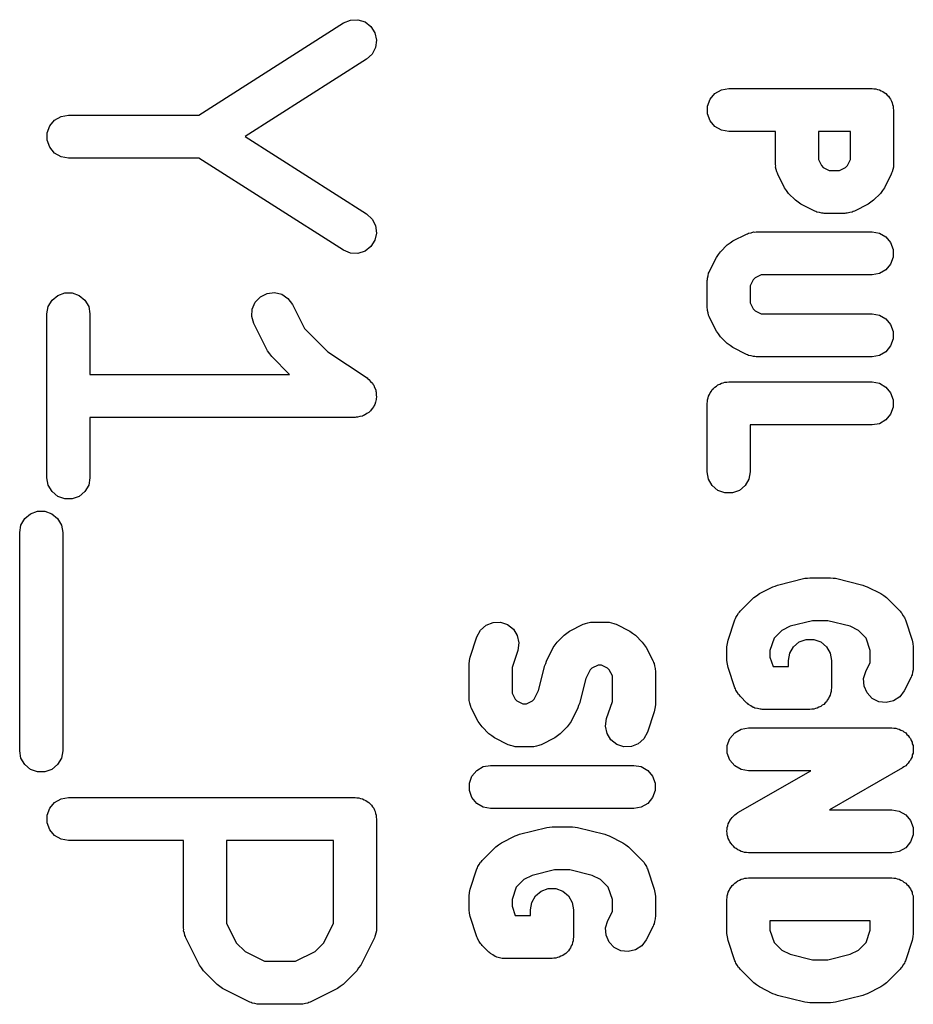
# Model space of a CAD drawing. Extents: x 81 to 161, y -172 to -32.
# Tile 74 of 94: x 96.64 to 102.88, y -83.66 to -76.79. Entities that reach past the tile are written whole.
import ezdxf

# ---------------------------------------------------------------- set-up
doc = ezdxf.new("R2010")
doc.units = 0
doc.header["$MEASUREMENT"] = 0
doc.layers.add('BLACK', color=7, linetype='CONTINUOUS')

msp = doc.modelspace()

# ---------------------------------------------------------------- linework, layer by layer
at = {"layer": 'BLACK', "linetype": 'CONTINUOUS'}
for p, q in [((98.9047, -76.8144), (98.9528, -76.7945)), ((98.9528, -76.7945), (99.0049, -76.7922)), ((99.0049, -76.7922), (99.0546, -76.8079)), ((99.0546, -76.8079), (99.0959, -76.8397)), ((97.8939, -77.4576), (98.9047, -76.8144)), ((99.0959, -76.8397), (99.1238, -76.8836)), ((99.1238, -76.8836), (99.1351, -76.9345)), ((99.1351, -76.9345), (99.1283, -76.9861)), ((99.1283, -76.9861), (99.1042, -77.0323)), ((99.0658, -77.0675), (98.217, -77.6076)), ((99.1042, -77.0323), (99.0658, -77.0675)), ((101.496, -77.3076), (101.541, -77.2816)), ((101.541, -77.2816), (101.592, -77.2725)), ((101.592, -77.2725), (102.592, -77.2725)), ((102.592, -77.2725), (102.605, -77.2748)), ((102.605, -77.2748), (102.618, -77.2748)), ((102.618, -77.2748), (102.63, -77.2793)), ((102.63, -77.2793), (102.643, -77.2816)), ((102.643, -77.2816), (102.655, -77.2881)), ((102.655, -77.2881), (102.667, -77.2926)), ((101.444, -77.3965), (101.462, -77.3475)), ((101.462, -77.3475), (101.496, -77.3076)), ((102.667, -77.2926), (102.677, -77.3011)), ((102.677, -77.3011), (102.689, -77.3076)), ((102.689, -77.3076), (102.697, -77.3177)), ((102.697, -77.3177), (102.707, -77.3261)), ((102.707, -77.3261), (102.714, -77.3375)), ((102.714, -77.3375), (102.722, -77.3475)), ((102.722, -77.3475), (102.727, -77.3599)), ((101.444, -77.4486), (101.444, -77.3965)), ((102.727, -77.3599), (102.733, -77.3712)), ((102.733, -77.3712), (102.735, -77.3841)), ((102.735, -77.3841), (102.74, -77.3965)), ((102.74, -77.3965), (102.74, -77.4096)), ((102.74, -77.4096), (102.742, -77.4225)), ((102.742, -77.4225), (102.742, -77.8035)), ((96.8553, -77.5326), (96.8888, -77.4927)), ((96.8888, -77.4927), (96.9339, -77.4667)), ((96.9339, -77.4667), (96.9852, -77.4576)), ((96.9852, -77.4576), (97.8939, -77.4576)), ((101.462, -77.4975), (101.444, -77.4486)), ((96.8375, -77.5816), (96.8553, -77.5326)), ((101.496, -77.5374), (101.462, -77.4975)), ((101.541, -77.5635), (101.496, -77.5374)), ((101.592, -77.5725), (101.541, -77.5635)), ((96.8375, -77.6337), (96.8375, -77.5816)), ((98.217, -77.6076), (99.0658, -78.1477)), ((101.918, -77.5725), (101.592, -77.5725)), ((101.918, -77.8035), (101.918, -77.5725)), ((102.218, -77.5725), (102.218, -77.7681)), ((102.442, -77.5725), (102.218, -77.5725)), ((102.442, -77.7681), (102.442, -77.5725)), ((96.8553, -77.6826), (96.8375, -77.6337)), ((96.8888, -77.7225), (96.8553, -77.6826)), ((96.9339, -77.7486), (96.8888, -77.7225)), ((96.9852, -77.7576), (96.9339, -77.7486)), ((97.8939, -77.7576), (96.9852, -77.7576)), ((98.9047, -78.4008), (97.8939, -77.7576)), ((102.218, -77.7681), (102.239, -77.8099)), ((102.421, -77.8099), (102.442, -77.7681)), ((101.92, -77.812), (101.918, -77.8035)), ((101.919, -77.8206), (101.92, -77.812)), ((101.924, -77.8375), (101.919, -77.8206)), ((101.927, -77.8548), (101.924, -77.8375)), ((102.239, -77.8099), (102.252, -77.8231)), ((102.252, -77.8231), (102.294, -77.844)), ((102.366, -77.844), (102.408, -77.8231)), ((102.408, -77.8231), (102.421, -77.8099)), ((102.736, -77.8375), (102.733, -77.8548)), ((102.741, -77.8206), (102.736, -77.8375)), ((102.742, -77.8035), (102.741, -77.812)), ((102.741, -77.812), (102.741, -77.8206)), ((101.932, -77.8623), (101.927, -77.8548)), ((101.934, -77.8706), (101.932, -77.8623)), ((101.982, -77.9658), (101.934, -77.8706)), ((102.294, -77.844), (102.366, -77.844)), ((102.726, -77.8706), (102.679, -77.9658)), ((102.729, -77.8623), (102.726, -77.8706)), ((102.733, -77.8548), (102.729, -77.8623)), ((101.996, -77.9851), (101.982, -77.9658)), ((102.679, -77.9658), (102.664, -77.9851)), ((102.01, -78.0048), (101.996, -77.9851)), ((102.057, -78.0524), (102.01, -78.0048)), ((102.651, -78.0048), (102.603, -78.0524)), ((102.664, -77.9851), (102.651, -78.0048)), ((102.077, -78.0662), (102.057, -78.0524)), ((102.096, -78.0805), (102.077, -78.0662)), ((102.192, -78.1281), (102.096, -78.0805)), ((102.564, -78.0805), (102.469, -78.1281)), ((102.583, -78.0662), (102.564, -78.0805)), ((102.603, -78.0524), (102.583, -78.0662)), ((99.0658, -78.1477), (99.1042, -78.1829)), ((102.2, -78.1306), (102.192, -78.1281)), ((102.207, -78.1349), (102.2, -78.1306)), ((102.225, -78.138), (102.207, -78.1349)), ((102.242, -78.143), (102.225, -78.138)), ((102.25, -78.1424), (102.242, -78.143)), ((102.259, -78.144), (102.25, -78.1424)), ((102.402, -78.144), (102.259, -78.144)), ((102.41, -78.1424), (102.402, -78.144)), ((102.419, -78.143), (102.41, -78.1424)), ((102.436, -78.138), (102.419, -78.143)), ((102.453, -78.1349), (102.436, -78.138)), ((102.46, -78.1306), (102.453, -78.1349)), ((102.469, -78.1281), (102.46, -78.1306)), ((99.1042, -78.1829), (99.1283, -78.2291)), ((99.1283, -78.2291), (99.1351, -78.2808)), ((99.1351, -78.2808), (99.1238, -78.3316)), ((101.62, -78.336), (101.716, -78.2884)), ((101.716, -78.2884), (101.724, -78.2859)), ((101.724, -78.2859), (101.731, -78.2816)), ((101.731, -78.2816), (101.749, -78.2785)), ((101.749, -78.2785), (101.765, -78.2735)), ((101.765, -78.2735), (101.774, -78.274)), ((101.774, -78.274), (101.783, -78.2725)), ((101.783, -78.2725), (102.592, -78.2725)), ((102.592, -78.2725), (102.643, -78.2816)), ((102.643, -78.2816), (102.689, -78.3076)), ((102.689, -78.3076), (102.722, -78.3475)), ((99.0959, -78.3756), (99.0546, -78.4073)), ((99.1238, -78.3316), (99.0959, -78.3756)), ((101.534, -78.4117), (101.581, -78.3641)), ((101.581, -78.3641), (101.601, -78.3503)), ((101.601, -78.3503), (101.62, -78.336)), ((102.722, -78.3475), (102.74, -78.3965)), ((98.9528, -78.4207), (98.9047, -78.4008)), ((99.0049, -78.423), (98.9528, -78.4207)), ((99.0546, -78.4073), (99.0049, -78.423)), ((101.458, -78.5459), (101.506, -78.4507)), ((101.506, -78.4507), (101.52, -78.4314)), ((101.52, -78.4314), (101.534, -78.4117)), ((102.74, -78.4486), (102.722, -78.4975)), ((102.74, -78.3965), (102.74, -78.4486)), ((102.722, -78.4975), (102.689, -78.5374)), ((101.443, -78.5959), (101.448, -78.579)), ((101.448, -78.579), (101.451, -78.5617)), ((101.451, -78.5617), (101.455, -78.5542)), ((101.455, -78.5542), (101.458, -78.5459)), ((101.776, -78.5934), (101.763, -78.6066)), ((101.818, -78.5725), (101.776, -78.5934)), ((102.592, -78.5725), (101.818, -78.5725)), ((102.643, -78.5635), (102.592, -78.5725)), ((102.689, -78.5374), (102.643, -78.5635)), ((101.442, -78.613), (101.444, -78.6045)), ((101.442, -78.8035), (101.442, -78.613)), ((101.444, -78.6045), (101.443, -78.5959)), ((101.763, -78.6066), (101.742, -78.6484)), ((101.742, -78.6484), (101.742, -78.7681)), ((96.8703, -78.7493), (96.9102, -78.7158)), ((96.9102, -78.7158), (96.9592, -78.698)), ((96.9592, -78.698), (97.0113, -78.698)), ((97.0113, -78.698), (97.0602, -78.7158)), ((97.0602, -78.7158), (97.1001, -78.7493)), ((98.2886, -78.7631), (98.3244, -78.7252)), ((98.3244, -78.7252), (98.371, -78.7019)), ((98.371, -78.7019), (98.4228, -78.696)), ((98.4228, -78.696), (98.4735, -78.7081)), ((98.4735, -78.7081), (98.5169, -78.7368)), ((96.8352, -78.8457), (96.8443, -78.7944)), ((96.8443, -78.7944), (96.8703, -78.7493)), ((97.1001, -78.7493), (97.1262, -78.7944)), ((97.1262, -78.7944), (97.1352, -78.8457)), ((98.2679, -78.8109), (98.2886, -78.7631)), ((98.5169, -78.7368), (98.548, -78.7786)), ((98.548, -78.7786), (98.6323, -78.9473)), ((101.742, -78.7681), (101.763, -78.8099)), ((96.8352, -79.9886), (96.8352, -78.8457)), ((97.1352, -78.8457), (97.1352, -79.2671)), ((98.2648, -78.8629), (98.2679, -78.8109)), ((98.2796, -78.9128), (98.2648, -78.8629)), ((101.444, -78.812), (101.442, -78.8035)), ((101.443, -78.8206), (101.444, -78.812)), ((101.448, -78.8375), (101.443, -78.8206)), ((101.451, -78.8548), (101.448, -78.8375)), ((101.455, -78.8623), (101.451, -78.8548)), ((101.458, -78.8706), (101.455, -78.8623)), ((101.763, -78.8099), (101.776, -78.8231)), ((101.776, -78.8231), (101.818, -78.844)), ((101.818, -78.844), (102.592, -78.844)), ((102.592, -78.844), (102.643, -78.853)), ((102.643, -78.853), (102.689, -78.879)), ((98.3749, -79.1033), (98.2796, -78.9128)), ((101.506, -78.9658), (101.458, -78.8706)), ((102.689, -78.879), (102.722, -78.919)), ((102.722, -78.919), (102.74, -78.9679)), ((98.6323, -78.9473), (98.7951, -79.1101)), ((101.52, -78.9851), (101.506, -78.9658)), ((101.534, -79.0048), (101.52, -78.9851)), ((101.581, -79.0524), (101.534, -79.0048)), ((102.74, -78.9679), (102.74, -79.02)), ((101.601, -79.0662), (101.581, -79.0524)), ((101.62, -79.0805), (101.601, -79.0662)), ((102.722, -79.069), (102.689, -79.1089)), ((102.74, -79.02), (102.722, -79.069)), ((98.3892, -79.1226), (98.3749, -79.1033)), ((98.403, -79.1423), (98.3892, -79.1226)), ((98.5279, -79.2671), (98.403, -79.1423)), ((98.7951, -79.1101), (99.0684, -79.2923)), ((101.716, -79.1281), (101.62, -79.0805)), ((101.724, -79.1306), (101.716, -79.1281)), ((101.731, -79.1349), (101.724, -79.1306)), ((101.749, -79.138), (101.731, -79.1349)), ((101.765, -79.143), (101.749, -79.138)), ((101.774, -79.1424), (101.765, -79.143)), ((101.783, -79.144), (101.774, -79.1424)), ((102.592, -79.144), (101.783, -79.144)), ((102.643, -79.1349), (102.592, -79.144)), ((102.689, -79.1089), (102.643, -79.1349)), ((97.1352, -79.2671), (98.5279, -79.2671)), ((99.0684, -79.2923), (99.0745, -79.2981)), ((99.0745, -79.2981), (99.0817, -79.3022)), ((99.0817, -79.3022), (99.0932, -79.316)), ((99.0932, -79.316), (99.1061, -79.3283)), ((99.1061, -79.3283), (99.1098, -79.3358)), ((99.1098, -79.3358), (99.1151, -79.3421)), ((99.1151, -79.3421), (99.1213, -79.359)), ((101.496, -79.3552), (101.507, -79.3487)), ((101.507, -79.3487), (101.517, -79.3402)), ((101.517, -79.3402), (101.529, -79.3357)), ((101.529, -79.3357), (101.541, -79.3292)), ((101.541, -79.3292), (101.554, -79.3269)), ((101.554, -79.3269), (101.566, -79.3224)), ((101.566, -79.3224), (101.579, -79.3224)), ((101.579, -79.3224), (101.592, -79.3201)), ((101.592, -79.3201), (102.592, -79.3201)), ((102.592, -79.3201), (102.643, -79.3292)), ((102.643, -79.3292), (102.689, -79.3552)), ((99.1213, -79.359), (99.1292, -79.375)), ((99.1292, -79.375), (99.1301, -79.3833)), ((99.1301, -79.3833), (99.133, -79.3911)), ((99.133, -79.3911), (99.133, -79.409)), ((99.133, -79.409), (99.1349, -79.4268)), ((101.449, -79.4318), (101.451, -79.4188)), ((101.451, -79.4188), (101.458, -79.4075)), ((101.458, -79.4075), (101.462, -79.3951)), ((101.462, -79.3951), (101.471, -79.3851)), ((101.471, -79.3851), (101.477, -79.3737)), ((101.477, -79.3737), (101.487, -79.3653)), ((101.487, -79.3653), (101.496, -79.3552)), ((102.689, -79.3552), (102.722, -79.3951)), ((102.722, -79.3951), (102.74, -79.4441)), ((99.118, -79.4843), (99.1151, -79.4921)), ((99.1226, -79.4774), (99.118, -79.4843)), ((99.1268, -79.46), (99.1226, -79.4774)), ((99.133, -79.4432), (99.1268, -79.46)), ((99.1349, -79.4268), (99.133, -79.4349)), ((99.133, -79.4349), (99.133, -79.4432)), ((101.442, -79.4701), (101.444, -79.4572)), ((101.442, -79.9463), (101.442, -79.4701)), ((101.444, -79.4441), (101.449, -79.4318)), ((101.444, -79.4572), (101.444, -79.4441)), ((102.74, -79.4441), (102.74, -79.4962)), ((99.0437, -79.5539), (99.0365, -79.5581)), ((99.0517, -79.5516), (99.0437, -79.5539)), ((99.0661, -79.541), (99.0517, -79.5516)), ((99.0817, -79.532), (99.0661, -79.541)), ((99.087, -79.5257), (99.0817, -79.532)), ((99.0937, -79.5208), (99.087, -79.5257)), ((99.1036, -79.5059), (99.0937, -79.5208)), ((99.1151, -79.4921), (99.1036, -79.5059)), ((102.722, -79.5451), (102.689, -79.585)), ((102.74, -79.4962), (102.722, -79.5451)), ((98.9852, -79.5671), (97.1352, -79.5671)), ((97.1352, -79.5671), (97.1352, -79.9886)), ((98.9934, -79.5657), (98.9852, -79.5671)), ((99.0017, -79.5662), (98.9934, -79.5657)), ((99.0189, -79.5612), (99.0017, -79.5662)), ((99.0365, -79.5581), (99.0189, -79.5612)), ((102.592, -79.6201), (101.742, -79.6201)), ((101.742, -79.6201), (101.742, -79.9463)), ((102.643, -79.6111), (102.592, -79.6201)), ((102.689, -79.585), (102.643, -79.6111)), ((101.451, -79.9976), (101.442, -79.9463)), ((101.742, -79.9463), (101.733, -79.9976)), ((96.8443, -80.0399), (96.8352, -79.9886)), ((97.1352, -79.9886), (97.1262, -80.0399)), ((101.477, -80.0428), (101.451, -79.9976)), ((101.733, -79.9976), (101.707, -80.0428)), ((96.8703, -80.085), (96.8443, -80.0399)), ((96.9102, -80.1185), (96.8703, -80.085)), ((97.1001, -80.085), (97.0602, -80.1185)), ((97.1262, -80.0399), (97.1001, -80.085)), ((101.517, -80.0762), (101.477, -80.0428)), ((101.566, -80.0941), (101.517, -80.0762)), ((101.618, -80.0941), (101.566, -80.0941)), ((101.667, -80.0762), (101.618, -80.0941)), ((101.707, -80.0428), (101.667, -80.0762)), ((96.9592, -80.1363), (96.9102, -80.1185)), ((97.0113, -80.1363), (96.9592, -80.1363)), ((97.0602, -80.1185), (97.0113, -80.1363)), ((96.6799, -80.2731), (96.7198, -80.2396)), ((96.7198, -80.2396), (96.7687, -80.2218)), ((96.7687, -80.2218), (96.8208, -80.2218)), ((96.8208, -80.2218), (96.8698, -80.2396)), ((96.8698, -80.2396), (96.9097, -80.2731)), ((96.6538, -80.3182), (96.6799, -80.2731)), ((96.9097, -80.2731), (96.9357, -80.3182)), ((96.6448, -80.3695), (96.6538, -80.3182)), ((96.6448, -81.8933), (96.6448, -80.3695)), ((96.9357, -80.3182), (96.9448, -80.3695)), ((96.9448, -80.3695), (96.9448, -81.8933)), ((101.932, -80.7378), (102.122, -80.6901)), ((102.122, -80.6901), (102.141, -80.6889)), ((102.141, -80.6889), (102.159, -80.6857)), ((102.159, -80.6857), (102.302, -80.6857)), ((102.302, -80.6857), (102.32, -80.6889)), ((102.32, -80.6889), (102.338, -80.6901)), ((102.338, -80.6901), (102.528, -80.7378)), ((101.806, -80.7967), (101.901, -80.7491)), ((101.901, -80.7491), (101.917, -80.7444)), ((101.917, -80.7444), (101.932, -80.7378)), ((102.528, -80.7378), (102.543, -80.7444)), ((102.543, -80.7444), (102.559, -80.7491)), ((102.559, -80.7491), (102.654, -80.7967)), ((101.672, -80.9201), (101.767, -80.8248)), ((101.767, -80.8248), (101.787, -80.8111)), ((101.787, -80.8111), (101.806, -80.7967)), ((102.654, -80.7967), (102.674, -80.811)), ((102.674, -80.811), (102.693, -80.8248)), ((102.693, -80.8248), (102.789, -80.9201)), ((101.66, -80.9329), (101.667, -80.9272)), ((101.667, -80.9272), (101.672, -80.9201)), ((102.789, -80.9201), (102.794, -80.9272)), ((102.794, -80.9272), (102.8, -80.9329)), ((99.8992, -81.0174), (99.9477, -80.9982)), ((99.9477, -80.9982), (99.9997, -80.9968)), ((99.9997, -80.9968), (100.049, -81.0133)), ((100.61, -81.0012), (100.627, -80.9962)), ((100.627, -80.9962), (100.636, -80.9967)), ((100.636, -80.9967), (100.644, -80.9952)), ((100.644, -80.9952), (100.74, -80.9952)), ((100.74, -80.9952), (100.748, -80.9967)), ((100.748, -80.9967), (100.757, -80.9962)), ((100.757, -80.9962), (100.774, -81.0012)), ((101.588, -81.1216), (101.635, -80.9787)), ((101.635, -80.9787), (101.64, -80.9711)), ((101.64, -80.9711), (101.642, -80.9627)), ((101.642, -80.9627), (101.652, -80.9484)), ((101.652, -80.9484), (101.66, -80.9329)), ((102.177, -80.9857), (102.021, -81.0248)), ((102.283, -80.9857), (102.177, -80.9857)), ((102.44, -81.0248), (102.283, -80.9857)), ((102.8, -80.9329), (102.808, -80.9484)), ((102.808, -80.9484), (102.818, -80.9627)), ((102.818, -80.9627), (102.821, -80.9711)), ((102.821, -80.9711), (102.825, -80.9787)), ((102.825, -80.9787), (102.872, -81.1216)), ((99.8354, -81.0978), (99.8602, -81.0519)), ((99.8602, -81.0519), (99.8992, -81.0174)), ((100.049, -81.0133), (100.09, -81.0457)), ((100.09, -81.0457), (100.117, -81.0901)), ((100.463, -81.073), (100.482, -81.0586)), ((100.482, -81.0586), (100.577, -81.011)), ((100.577, -81.011), (100.586, -81.0086)), ((100.586, -81.0086), (100.593, -81.0042)), ((100.593, -81.0042), (100.61, -81.0012)), ((100.774, -81.0012), (100.791, -81.0042)), ((100.791, -81.0042), (100.798, -81.0086)), ((100.798, -81.0086), (100.807, -81.011)), ((100.807, -81.011), (100.902, -81.0586)), ((100.902, -81.0586), (100.921, -81.073)), ((101.962, -81.0542), (101.909, -81.1072)), ((102.021, -81.0248), (101.962, -81.0542)), ((102.498, -81.0542), (102.44, -81.0248)), ((102.551, -81.1072), (102.498, -81.0542)), ((99.7878, -81.2406), (99.8354, -81.0978)), ((100.117, -81.0901), (100.128, -81.1411)), ((100.382, -81.154), (100.395, -81.1344)), ((100.395, -81.1344), (100.443, -81.0867)), ((100.443, -81.0867), (100.463, -81.073)), ((100.921, -81.073), (100.941, -81.0867)), ((100.941, -81.0867), (100.989, -81.1344)), ((100.989, -81.1344), (101.002, -81.154)), ((101.584, -81.1453), (101.588, -81.1216)), ((101.909, -81.1072), (101.88, -81.1933)), ((102.044, -81.1678), (102.084, -81.1343)), ((102.084, -81.1343), (102.133, -81.1165)), ((102.133, -81.1165), (102.185, -81.1165)), ((102.185, -81.1165), (102.234, -81.1343)), ((102.234, -81.1343), (102.274, -81.1678)), ((102.58, -81.1933), (102.551, -81.1072)), ((102.872, -81.1216), (102.876, -81.1453)), ((100.12, -81.1926), (100.08, -81.3124)), ((100.128, -81.1411), (100.12, -81.1926)), ((100.32, -81.2686), (100.367, -81.1733)), ((100.367, -81.1733), (100.382, -81.154)), ((101.002, -81.154), (101.017, -81.1733)), ((101.017, -81.1733), (101.064, -81.2686)), ((101.58, -81.169), (101.584, -81.1453)), ((101.58, -81.2642), (101.58, -81.169)), ((101.88, -81.1933), (101.88, -81.2399)), ((102.018, -81.2129), (102.044, -81.1678)), ((102.274, -81.1678), (102.3, -81.2129)), ((102.58, -81.2764), (102.58, -81.1933)), ((102.876, -81.1453), (102.88, -81.169)), ((102.88, -81.169), (102.88, -81.3119)), ((99.7801, -81.288), (99.7843, -81.2644)), ((99.7843, -81.2644), (99.7878, -81.2406)), ((100.315, -81.2843), (100.32, -81.2686)), ((101.064, -81.2686), (101.067, -81.2769)), ((101.584, -81.2879), (101.58, -81.2642)), ((101.88, -81.2399), (101.902, -81.3047)), ((102.009, -81.2642), (102.018, -81.2129)), ((102.009, -81.3047), (102.009, -81.2642)), ((102.3, -81.2129), (102.309, -81.2642)), ((102.309, -81.2642), (102.309, -81.4547)), ((99.7801, -81.5261), (99.7801, -81.288)), ((100.08, -81.3124), (100.08, -81.4907)), ((100.265, -81.4738), (100.308, -81.2993)), ((100.308, -81.2993), (100.315, -81.2843)), ((100.625, -81.3293), (100.595, -81.388)), ((100.638, -81.3161), (100.625, -81.3293)), ((100.68, -81.2952), (100.638, -81.3161)), ((100.704, -81.2952), (100.68, -81.2952)), ((100.746, -81.3161), (100.704, -81.2952)), ((100.759, -81.3293), (100.746, -81.3161)), ((100.78, -81.3711), (100.759, -81.3293)), ((101.067, -81.2769), (101.071, -81.2844)), ((101.071, -81.2844), (101.074, -81.3017)), ((101.074, -81.3017), (101.079, -81.3185)), ((101.079, -81.3185), (101.079, -81.3271)), ((101.079, -81.3271), (101.08, -81.3357)), ((101.08, -81.3357), (101.08, -81.5738)), ((101.588, -81.3117), (101.584, -81.2879)), ((101.635, -81.4545), (101.588, -81.3117)), ((101.902, -81.3047), (102.009, -81.3047)), ((102.533, -81.3899), (102.548, -81.34)), ((102.548, -81.34), (102.58, -81.2764)), ((102.879, -81.329), (102.874, -81.3458)), ((102.88, -81.3119), (102.879, -81.3204)), ((102.879, -81.3204), (102.879, -81.329)), ((100.595, -81.388), (100.552, -81.5625)), ((100.78, -81.5494), (100.78, -81.3711)), ((102.537, -81.4419), (102.533, -81.3899)), ((102.864, -81.3789), (102.817, -81.4742)), ((102.867, -81.3707), (102.864, -81.3789)), ((102.871, -81.3632), (102.867, -81.3707)), ((102.874, -81.3458), (102.871, -81.3632)), ((100.235, -81.5325), (100.265, -81.4738)), ((101.64, -81.4621), (101.635, -81.4545)), ((101.642, -81.4705), (101.64, -81.4621)), ((101.652, -81.4849), (101.642, -81.4705)), ((102.309, -81.4547), (102.306, -81.4676)), ((102.306, -81.4676), (102.306, -81.4808)), ((102.557, -81.4897), (102.537, -81.4419)), ((102.817, -81.4742), (102.786, -81.516)), ((99.7816, -81.5347), (99.7801, -81.5261)), ((99.7811, -81.5433), (99.7816, -81.5347)), ((99.7861, -81.5601), (99.7811, -81.5433)), ((100.08, -81.4907), (100.101, -81.5325)), ((100.101, -81.5325), (100.114, -81.5457)), ((100.114, -81.5457), (100.156, -81.5666)), ((100.18, -81.5666), (100.222, -81.5457)), ((100.222, -81.5457), (100.235, -81.5325)), ((101.66, -81.5003), (101.652, -81.4849)), ((101.667, -81.5061), (101.66, -81.5003)), ((101.672, -81.5132), (101.667, -81.5061)), ((101.719, -81.5608), (101.672, -81.5132)), ((102.28, -81.5398), (102.274, -81.5511)), ((102.289, -81.5297), (102.28, -81.5398)), ((102.293, -81.5174), (102.289, -81.5297)), ((102.3, -81.506), (102.293, -81.5174)), ((102.302, -81.4931), (102.3, -81.506)), ((102.306, -81.4808), (102.302, -81.4931)), ((102.593, -81.5276), (102.557, -81.4897)), ((102.64, -81.5509), (102.593, -81.5276)), ((102.742, -81.5447), (102.691, -81.5568)), ((102.786, -81.516), (102.742, -81.5447)), ((99.7892, -81.5774), (99.7861, -81.5601)), ((99.7935, -81.5849), (99.7892, -81.5774)), ((99.796, -81.5932), (99.7935, -81.5849)), ((99.8436, -81.6885), (99.796, -81.5932)), ((100.156, -81.5666), (100.18, -81.5666)), ((100.54, -81.5932), (100.493, -81.6885)), ((100.545, -81.5775), (100.54, -81.5932)), ((100.552, -81.5625), (100.545, -81.5775)), ((100.74, -81.6692), (100.78, -81.5494)), ((101.076, -81.5974), (101.072, -81.6212)), ((101.08, -81.5738), (101.076, -81.5974)), ((101.725, -81.5646), (101.719, -81.5608)), ((101.729, -81.5696), (101.725, -81.5646)), ((101.746, -81.5794), (101.729, -81.5696)), ((101.762, -81.5907), (101.746, -81.5794)), ((101.768, -81.5924), (101.762, -81.5907)), ((101.774, -81.5957), (101.768, -81.5924)), ((101.793, -81.5991), (101.774, -81.5957)), ((101.812, -81.6041), (101.793, -81.5991)), ((101.819, -81.6036), (101.812, -81.6041)), ((101.825, -81.6047), (101.819, -81.6036)), ((102.159, -81.6047), (101.825, -81.6047)), ((102.172, -81.6024), (102.159, -81.6047)), ((102.185, -81.6024), (102.172, -81.6024)), ((102.197, -81.5979), (102.185, -81.6024)), ((102.21, -81.5957), (102.197, -81.5979)), ((102.221, -81.5891), (102.21, -81.5957)), ((102.234, -81.5846), (102.221, -81.5891)), ((102.244, -81.5762), (102.234, -81.5846)), ((102.255, -81.5696), (102.244, -81.5762)), ((102.264, -81.5596), (102.255, -81.5696)), ((102.274, -81.5511), (102.264, -81.5596)), ((102.691, -81.5568), (102.64, -81.5509)), ((100.733, -81.7207), (100.74, -81.6692)), ((101.072, -81.6212), (101.025, -81.7641)), ((99.8579, -81.7078), (99.8436, -81.6885)), ((99.8717, -81.7274), (99.8579, -81.7078)), ((99.9193, -81.7751), (99.8717, -81.7274)), ((100.465, -81.7274), (100.417, -81.7751)), ((100.479, -81.7078), (100.465, -81.7274)), ((100.493, -81.6885), (100.479, -81.7078)), ((100.743, -81.7718), (100.733, -81.7207)), ((101.634, -81.7684), (101.679, -81.7423)), ((101.679, -81.7423), (101.73, -81.7333)), ((101.73, -81.7333), (102.73, -81.7333)), ((102.73, -81.7333), (102.743, -81.7356)), ((102.743, -81.7356), (102.757, -81.7357)), ((102.757, -81.7357), (102.769, -81.7401)), ((102.769, -81.7401), (102.781, -81.7423)), ((102.781, -81.7423), (102.793, -81.7491)), ((102.793, -81.7491), (102.806, -81.7537)), ((102.806, -81.7537), (102.815, -81.762)), ((99.939, -81.7888), (99.9193, -81.7751)), ((99.9583, -81.8032), (99.939, -81.7888)), ((100.054, -81.8508), (99.9583, -81.8032)), ((100.378, -81.8032), (100.283, -81.8508)), ((100.397, -81.7889), (100.378, -81.8032)), ((100.417, -81.7751), (100.397, -81.7889)), ((100.77, -81.8161), (100.743, -81.7718)), ((100.811, -81.8485), (100.77, -81.8161)), ((101, -81.8099), (100.961, -81.8444)), ((101.025, -81.7641), (101, -81.8099)), ((101.582, -81.8572), (101.6, -81.8083)), ((101.6, -81.8083), (101.634, -81.7684)), ((102.815, -81.762), (102.827, -81.7684)), ((102.827, -81.7684), (102.835, -81.7787)), ((102.835, -81.7787), (102.845, -81.7874)), ((102.845, -81.7874), (102.852, -81.7985)), ((102.852, -81.7985), (102.86, -81.8083)), ((102.86, -81.8083), (102.865, -81.8209)), ((102.865, -81.8209), (102.871, -81.8326)), ((100.062, -81.8532), (100.054, -81.8508)), ((100.069, -81.8576), (100.062, -81.8532)), ((100.087, -81.8606), (100.069, -81.8576)), ((100.103, -81.8656), (100.087, -81.8606)), ((100.112, -81.8651), (100.103, -81.8656)), ((100.121, -81.8666), (100.112, -81.8651)), ((100.216, -81.8666), (100.121, -81.8666)), ((100.224, -81.8651), (100.216, -81.8666)), ((100.233, -81.8656), (100.224, -81.8651)), ((100.25, -81.8606), (100.233, -81.8656)), ((100.267, -81.8576), (100.25, -81.8606)), ((100.275, -81.8532), (100.267, -81.8576)), ((100.283, -81.8508), (100.275, -81.8532)), ((100.86, -81.865), (100.811, -81.8485)), ((100.913, -81.8636), (100.86, -81.865)), ((100.961, -81.8444), (100.913, -81.8636)), ((101.582, -81.9093), (101.582, -81.8572)), ((102.871, -81.8326), (102.873, -81.8452)), ((102.873, -81.8452), (102.878, -81.8572)), ((102.878, -81.8572), (102.878, -81.8707)), ((102.878, -81.8707), (102.88, -81.884)), ((102.88, -81.884), (102.878, -81.8965)), ((96.6538, -81.9446), (96.6448, -81.8933)), ((96.6799, -81.9898), (96.6538, -81.9446)), ((96.9357, -81.9446), (96.9097, -81.9898)), ((96.9448, -81.8933), (96.9357, -81.9446)), ((101.6, -81.9583), (101.582, -81.9093)), ((101.634, -81.9982), (101.6, -81.9583)), ((102.86, -81.9583), (102.851, -81.9686)), ((102.864, -81.9463), (102.86, -81.9583)), ((102.871, -81.9352), (102.864, -81.9463)), ((102.873, -81.922), (102.871, -81.9352)), ((102.878, -81.9093), (102.873, -81.922)), ((102.878, -81.8965), (102.878, -81.9093)), ((96.7198, -82.0232), (96.6799, -81.9898)), ((96.7687, -82.0411), (96.7198, -82.0232)), ((96.8698, -82.0232), (96.8208, -82.0411)), ((96.9097, -81.9898), (96.8698, -82.0232)), ((99.8337, -82.0303), (99.8788, -82.0042)), ((99.8788, -82.0042), (99.9301, -81.9952)), ((99.9301, -81.9952), (100.93, -81.9952)), ((100.93, -81.9952), (100.981, -82.0042)), ((100.981, -82.0042), (101.027, -82.0303)), ((101.679, -82.0242), (101.634, -81.9982)), ((101.73, -82.0333), (101.679, -82.0242)), ((102.805, -82.0135), (102.295, -82.3047)), ((102.815, -82.0049), (102.805, -82.0135)), ((102.827, -81.9982), (102.815, -82.0049)), ((102.835, -81.9884), (102.827, -81.9982)), ((102.845, -81.9802), (102.835, -81.9884)), ((102.851, -81.9686), (102.845, -81.9802)), ((96.8208, -82.0411), (96.7687, -82.0411)), ((99.7824, -82.1191), (99.8002, -82.0702)), ((99.8002, -82.0702), (99.8337, -82.0303)), ((101.027, -82.0303), (101.06, -82.0702)), ((101.06, -82.0702), (101.078, -82.1191)), ((101.656, -82.3245), (102.165, -82.0333)), ((102.165, -82.0333), (101.73, -82.0333)), ((99.7824, -82.1712), (99.7824, -82.1191)), ((101.078, -82.1191), (101.078, -82.1712)), ((96.8888, -82.2546), (96.9339, -82.2286)), ((96.9339, -82.2286), (96.9852, -82.2195)), ((96.9852, -82.2195), (98.9852, -82.2195)), ((98.9852, -82.2195), (98.9982, -82.2218)), ((98.9982, -82.2218), (99.0113, -82.2218)), ((99.0113, -82.2218), (99.0236, -82.2263)), ((99.0236, -82.2263), (99.0365, -82.2286)), ((99.0365, -82.2286), (99.0479, -82.2351)), ((99.0479, -82.2351), (99.0602, -82.2396)), ((99.8002, -82.2202), (99.7824, -82.1712)), ((99.8337, -82.2601), (99.8002, -82.2202)), ((101.06, -82.2202), (101.027, -82.2601)), ((101.078, -82.1712), (101.06, -82.2202)), ((96.8375, -82.3435), (96.8553, -82.2945)), ((96.8553, -82.2945), (96.8888, -82.2546)), ((99.0602, -82.2396), (99.0703, -82.2481)), ((99.0703, -82.2481), (99.0817, -82.2546)), ((99.0817, -82.2546), (99.0901, -82.2647)), ((99.0901, -82.2647), (99.1001, -82.2731)), ((99.1001, -82.2731), (99.1067, -82.2845)), ((99.1067, -82.2845), (99.1151, -82.2945)), ((99.1151, -82.2945), (99.1196, -82.3069)), ((99.8788, -82.2861), (99.8337, -82.2601)), ((99.9301, -82.2952), (99.8788, -82.2861)), ((100.93, -82.2952), (99.9301, -82.2952)), ((100.981, -82.2861), (100.93, -82.2952)), ((101.027, -82.2601), (100.981, -82.2861)), ((102.295, -82.3047), (102.73, -82.3047)), ((102.73, -82.3047), (102.781, -82.3138)), ((96.8375, -82.3956), (96.8375, -82.3435)), ((99.1196, -82.3069), (99.1262, -82.3182)), ((99.1262, -82.3182), (99.1285, -82.3311)), ((99.1285, -82.3311), (99.133, -82.3435)), ((99.133, -82.3435), (99.133, -82.3566)), ((99.133, -82.3566), (99.1352, -82.3695)), ((99.1352, -82.3695), (99.1352, -83.1314)), ((101.6, -82.3797), (101.609, -82.3694)), ((101.609, -82.3694), (101.616, -82.3578)), ((101.616, -82.3578), (101.625, -82.3496)), ((101.625, -82.3496), (101.634, -82.3398)), ((101.634, -82.3398), (101.645, -82.3331)), ((101.645, -82.3331), (101.656, -82.3245)), ((102.781, -82.3138), (102.827, -82.3398)), ((102.827, -82.3398), (102.86, -82.3797)), ((96.8553, -82.4445), (96.8375, -82.3956)), ((100.132, -82.4759), (100.322, -82.4282)), ((100.322, -82.4282), (100.341, -82.4269)), ((100.341, -82.4269), (100.359, -82.4238)), ((100.359, -82.4238), (100.502, -82.4238)), ((100.502, -82.4238), (100.52, -82.4269)), ((100.52, -82.4269), (100.538, -82.4282)), ((100.538, -82.4282), (100.728, -82.4759)), ((101.58, -82.454), (101.582, -82.4415)), ((101.582, -82.4287), (101.587, -82.416)), ((101.582, -82.4415), (101.582, -82.4287)), ((101.587, -82.416), (101.589, -82.4028)), ((101.589, -82.4028), (101.596, -82.3917)), ((101.596, -82.3917), (101.6, -82.3797)), ((102.86, -82.3797), (102.878, -82.4287)), ((102.878, -82.4287), (102.878, -82.4808)), ((96.8888, -82.4844), (96.8553, -82.4445)), ((96.9339, -82.5105), (96.8888, -82.4844)), ((96.9852, -82.5195), (96.9339, -82.5105)), ((100.006, -82.5348), (100.101, -82.4872)), ((100.101, -82.4872), (100.117, -82.4825)), ((100.117, -82.4825), (100.132, -82.4759)), ((100.728, -82.4759), (100.743, -82.4825)), ((100.743, -82.4825), (100.759, -82.4872)), ((100.759, -82.4872), (100.854, -82.5348)), ((101.582, -82.4673), (101.58, -82.454)), ((101.582, -82.4808), (101.582, -82.4673)), ((101.587, -82.4928), (101.582, -82.4808)), ((101.589, -82.5054), (101.587, -82.4928)), ((101.596, -82.5171), (101.589, -82.5054)), ((102.878, -82.4808), (102.86, -82.5297)), ((97.7876, -82.5195), (96.9852, -82.5195)), ((97.7876, -83.1314), (97.7876, -82.5195)), ((98.0876, -82.5195), (98.0876, -83.096)), ((98.8352, -82.5195), (98.0876, -82.5195)), ((98.8352, -83.096), (98.8352, -82.5195)), ((99.8717, -82.6582), (99.9669, -82.5629)), ((99.9669, -82.5629), (99.9866, -82.5492)), ((99.9866, -82.5492), (100.006, -82.5348)), ((100.854, -82.5348), (100.874, -82.5491)), ((100.874, -82.5491), (100.893, -82.5629)), ((100.893, -82.5629), (100.989, -82.6582)), ((101.6, -82.5297), (101.596, -82.5171)), ((101.608, -82.5395), (101.6, -82.5297)), ((101.615, -82.5506), (101.608, -82.5395)), ((101.625, -82.5593), (101.615, -82.5506)), ((101.634, -82.5696), (101.625, -82.5593)), ((101.645, -82.576), (101.634, -82.5696)), ((101.655, -82.5843), (101.645, -82.576)), ((102.827, -82.5696), (102.781, -82.5957)), ((102.86, -82.5297), (102.827, -82.5696)), ((101.667, -82.5889), (101.655, -82.5843)), ((101.679, -82.5957), (101.667, -82.5889)), ((101.691, -82.5979), (101.679, -82.5957)), ((101.703, -82.6023), (101.691, -82.5979)), ((101.717, -82.6024), (101.703, -82.6023)), ((101.73, -82.6047), (101.717, -82.6024)), ((102.73, -82.6047), (101.73, -82.6047)), ((102.781, -82.5957), (102.73, -82.6047)), ((99.7878, -82.8597), (99.8354, -82.7168)), ((99.8354, -82.7168), (99.8396, -82.7092)), ((99.8396, -82.7092), (99.8418, -82.7008)), ((99.8418, -82.7008), (99.8519, -82.6864)), ((99.8519, -82.6864), (99.8602, -82.671)), ((99.8602, -82.671), (99.8667, -82.6653)), ((99.8667, -82.6653), (99.8717, -82.6582)), ((100.989, -82.6582), (100.994, -82.6653)), ((100.994, -82.6653), (101, -82.671)), ((101, -82.671), (101.008, -82.6864)), ((101.008, -82.6864), (101.018, -82.7008)), ((101.018, -82.7008), (101.021, -82.7092)), ((101.021, -82.7092), (101.025, -82.7168)), ((101.025, -82.7168), (101.072, -82.8597)), ((100.221, -82.7629), (100.162, -82.7923)), ((100.377, -82.7238), (100.221, -82.7629)), ((100.483, -82.7238), (100.377, -82.7238)), ((100.64, -82.7629), (100.483, -82.7238)), ((100.698, -82.7923), (100.64, -82.7629)), ((101.692, -82.7877), (101.704, -82.7832)), ((101.704, -82.7832), (101.717, -82.7832)), ((101.717, -82.7832), (101.73, -82.7809)), ((101.73, -82.7809), (102.73, -82.7809)), ((102.73, -82.7809), (102.743, -82.7832)), ((102.743, -82.7832), (102.756, -82.7832)), ((102.756, -82.7832), (102.768, -82.7877)), ((100.109, -82.8453), (100.08, -82.9314)), ((100.162, -82.7923), (100.109, -82.8453)), ((100.284, -82.8724), (100.333, -82.8546)), ((100.333, -82.8546), (100.385, -82.8546)), ((100.385, -82.8546), (100.434, -82.8724)), ((100.751, -82.8453), (100.698, -82.7923)), ((100.78, -82.9314), (100.751, -82.8453)), ((101.6, -82.8559), (101.609, -82.8459)), ((101.609, -82.8459), (101.615, -82.8345)), ((101.615, -82.8345), (101.625, -82.826)), ((101.625, -82.826), (101.634, -82.816)), ((101.634, -82.816), (101.645, -82.8094)), ((101.645, -82.8094), (101.655, -82.801)), ((101.655, -82.801), (101.667, -82.7965)), ((101.667, -82.7965), (101.679, -82.7899)), ((101.679, -82.7899), (101.692, -82.7877)), ((102.768, -82.7877), (102.781, -82.7899)), ((102.781, -82.7899), (102.793, -82.7965)), ((102.793, -82.7965), (102.805, -82.801)), ((102.805, -82.801), (102.815, -82.8094)), ((102.815, -82.8094), (102.827, -82.816)), ((102.827, -82.816), (102.835, -82.826)), ((102.835, -82.826), (102.845, -82.8345)), ((102.845, -82.8345), (102.852, -82.8459)), ((102.852, -82.8459), (102.86, -82.8559)), ((99.7801, -82.9071), (99.7843, -82.8834)), ((99.7801, -83.0023), (99.7801, -82.9071)), ((99.7843, -82.8834), (99.7878, -82.8597)), ((100.218, -82.951), (100.244, -82.9059)), ((100.244, -82.9059), (100.284, -82.8724)), ((100.434, -82.8724), (100.474, -82.9059)), ((100.474, -82.9059), (100.5, -82.951)), ((101.072, -82.8597), (101.076, -82.8834)), ((101.076, -82.8834), (101.08, -82.9071)), ((101.08, -82.9071), (101.08, -83.05)), ((101.58, -82.9309), (101.582, -82.918)), ((101.582, -82.9049), (101.587, -82.8925)), ((101.582, -82.918), (101.582, -82.9049)), ((101.587, -82.8925), (101.589, -82.8796)), ((101.589, -82.8796), (101.596, -82.8682)), ((101.596, -82.8682), (101.6, -82.8559)), ((102.86, -82.8559), (102.865, -82.8682)), ((102.865, -82.8682), (102.871, -82.8796)), ((102.871, -82.8796), (102.873, -82.8925)), ((102.873, -82.8925), (102.878, -82.9049)), ((102.878, -82.9049), (102.878, -82.918)), ((102.878, -82.918), (102.88, -82.9309)), ((100.08, -82.9314), (100.08, -82.978)), ((100.08, -82.978), (100.102, -83.0428)), ((100.209, -83.0023), (100.218, -82.951)), ((100.5, -82.951), (100.509, -83.0023)), ((100.78, -83.0145), (100.78, -82.9314)), ((101.58, -83.169), (101.58, -82.9309)), ((102.88, -82.9309), (102.88, -83.169)), ((99.7843, -83.026), (99.7801, -83.0023)), ((99.7878, -83.0498), (99.7843, -83.026)), ((99.8354, -83.1926), (99.7878, -83.0498)), ((100.102, -83.0428), (100.209, -83.0428)), ((100.209, -83.0428), (100.209, -83.0023)), ((100.509, -83.0023), (100.509, -83.1928)), ((100.748, -83.0781), (100.78, -83.0145)), ((101.08, -83.05), (101.079, -83.0585)), ((101.079, -83.0585), (101.079, -83.0671)), ((98.0876, -83.096), (98.1561, -83.233)), ((98.7667, -83.233), (98.8352, -83.096)), ((100.733, -83.128), (100.748, -83.0781)), ((100.737, -83.18), (100.733, -83.128)), ((101.064, -83.117), (101.017, -83.2123)), ((101.067, -83.1087), (101.064, -83.117)), ((101.071, -83.1013), (101.067, -83.1087)), ((101.074, -83.0839), (101.071, -83.1013)), ((101.079, -83.0671), (101.074, -83.0839)), ((101.88, -83.0809), (101.88, -83.1447)), ((102.58, -83.0809), (101.88, -83.0809)), ((102.58, -83.1447), (102.58, -83.0809)), ((97.7891, -83.1399), (97.7876, -83.1314)), ((97.7886, -83.1486), (97.7891, -83.1399)), ((97.7936, -83.1654), (97.7886, -83.1486)), ((97.7967, -83.1827), (97.7936, -83.1654)), ((97.801, -83.1902), (97.7967, -83.1827)), ((97.8035, -83.1985), (97.801, -83.1902)), ((99.1219, -83.1902), (99.1194, -83.1985)), ((99.1262, -83.1827), (99.1219, -83.1902)), ((99.1292, -83.1654), (99.1262, -83.1827)), ((99.1343, -83.1486), (99.1292, -83.1654)), ((99.1352, -83.1314), (99.1337, -83.1399)), ((99.1337, -83.1399), (99.1343, -83.1486)), ((99.8396, -83.2002), (99.8354, -83.1926)), ((100.509, -83.1928), (100.506, -83.2057)), ((100.757, -83.2278), (100.737, -83.18)), ((101.584, -83.1927), (101.58, -83.169)), ((101.588, -83.2164), (101.584, -83.1927)), ((101.88, -83.1447), (101.909, -83.2308)), ((102.551, -83.2308), (102.58, -83.1447)), ((102.876, -83.1927), (102.872, -83.2164)), ((102.88, -83.169), (102.876, -83.1927)), ((97.8987, -83.389), (97.8035, -83.1985)), ((98.1561, -83.233), (98.2169, -83.2939)), ((98.7059, -83.2939), (98.7667, -83.233)), ((99.1194, -83.1985), (99.0242, -83.389)), ((99.8418, -83.2086), (99.8396, -83.2002)), ((99.8519, -83.223), (99.8418, -83.2086)), ((99.8602, -83.2384), (99.8519, -83.223)), ((99.8667, -83.2442), (99.8602, -83.2384)), ((99.8717, -83.2513), (99.8667, -83.2442)), ((99.9193, -83.2989), (99.8717, -83.2513)), ((100.493, -83.2555), (100.489, -83.2678)), ((100.5, -83.2441), (100.493, -83.2555)), ((100.502, -83.2312), (100.5, -83.2441)), ((100.506, -83.2189), (100.502, -83.2312)), ((100.506, -83.2057), (100.506, -83.2189)), ((100.793, -83.2657), (100.757, -83.2278)), ((100.84, -83.289), (100.793, -83.2657)), ((100.986, -83.2541), (100.942, -83.2828)), ((101.017, -83.2123), (100.986, -83.2541)), ((101.635, -83.3593), (101.588, -83.2164)), ((101.909, -83.2308), (101.962, -83.2838)), ((102.498, -83.2838), (102.551, -83.2308)), ((102.872, -83.2164), (102.825, -83.3593)), ((98.2169, -83.2939), (98.354, -83.3624)), ((98.5689, -83.3624), (98.7059, -83.2939)), ((99.9247, -83.3027), (99.9193, -83.2989)), ((99.9289, -83.3077), (99.9247, -83.3027)), ((99.9459, -83.3175), (99.9289, -83.3077)), ((99.962, -83.3288), (99.9459, -83.3175)), ((99.9683, -83.3305), (99.962, -83.3288)), ((99.9741, -83.3338), (99.9683, -83.3305)), ((99.9934, -83.3372), (99.9741, -83.3338)), ((100.41, -83.3338), (100.397, -83.336)), ((100.421, -83.3272), (100.41, -83.3338)), ((100.434, -83.3227), (100.421, -83.3272)), ((100.444, -83.3143), (100.434, -83.3227)), ((100.455, -83.3077), (100.444, -83.3143)), ((100.464, -83.2977), (100.455, -83.3077)), ((100.474, -83.2892), (100.464, -83.2977)), ((100.48, -83.2779), (100.474, -83.2892)), ((100.489, -83.2678), (100.48, -83.2779)), ((100.891, -83.2949), (100.84, -83.289)), ((100.942, -83.2828), (100.891, -83.2949)), ((101.962, -83.2838), (102.021, -83.3132)), ((102.021, -83.3132), (102.177, -83.3523)), ((102.283, -83.3523), (102.44, -83.3132)), ((102.44, -83.3132), (102.498, -83.2838)), ((97.913, -83.4083), (97.8987, -83.389)), ((98.354, -83.3624), (98.5689, -83.3624)), ((99.0242, -83.389), (99.0098, -83.4083)), ((100.012, -83.3422), (99.9934, -83.3372)), ((100.019, -83.3417), (100.012, -83.3422)), ((100.025, -83.3428), (100.019, -83.3417)), ((100.359, -83.3428), (100.025, -83.3428)), ((100.372, -83.3405), (100.359, -83.3428)), ((100.385, -83.3405), (100.372, -83.3405)), ((100.397, -83.336), (100.385, -83.3405)), ((101.64, -83.3669), (101.635, -83.3593)), ((101.642, -83.3752), (101.64, -83.3669)), ((101.652, -83.3896), (101.642, -83.3752)), ((101.66, -83.4051), (101.652, -83.3896)), ((102.177, -83.3523), (102.283, -83.3523)), ((102.808, -83.3896), (102.8, -83.4051)), ((102.818, -83.3752), (102.808, -83.3896)), ((102.821, -83.3669), (102.818, -83.3752)), ((102.825, -83.3593), (102.821, -83.3669)), ((97.9268, -83.428), (97.913, -83.4083)), ((98.022, -83.5232), (97.9268, -83.428)), ((98.9961, -83.428), (98.9008, -83.5232)), ((99.0098, -83.4083), (98.9961, -83.428)), ((101.667, -83.4108), (101.66, -83.4051)), ((101.672, -83.4179), (101.667, -83.4108)), ((101.767, -83.5132), (101.672, -83.4179)), ((102.789, -83.4179), (102.693, -83.5132)), ((102.794, -83.4108), (102.789, -83.4179)), ((102.8, -83.4051), (102.794, -83.4108)), ((98.0417, -83.537), (98.022, -83.5232)), ((98.061, -83.5513), (98.0417, -83.537)), ((98.8811, -83.537), (98.8618, -83.5513)), ((98.9008, -83.5232), (98.8811, -83.537)), ((101.787, -83.5269), (101.767, -83.5132)), ((101.806, -83.5413), (101.787, -83.5269)), ((101.901, -83.5889), (101.806, -83.5413)), ((102.654, -83.5413), (102.559, -83.5889)), ((102.674, -83.5269), (102.654, -83.5413)), ((102.693, -83.5132), (102.674, -83.5269)), ((98.2515, -83.6465), (98.061, -83.5513)), ((98.8618, -83.5513), (98.6714, -83.6465)), ((101.917, -83.5936), (101.901, -83.5889)), ((101.932, -83.6002), (101.917, -83.5936)), ((102.122, -83.6479), (101.932, -83.6002)), ((102.528, -83.6002), (102.338, -83.6479)), ((102.543, -83.5936), (102.528, -83.6002)), ((102.559, -83.5889), (102.543, -83.5936)), ((98.2598, -83.649), (98.2515, -83.6465)), ((98.2673, -83.6533), (98.2598, -83.649)), ((98.2846, -83.6564), (98.2673, -83.6533)), ((98.3014, -83.6614), (98.2846, -83.6564)), ((98.3101, -83.6609), (98.3014, -83.6614)), ((98.3186, -83.6624), (98.3101, -83.6609)), ((98.6043, -83.6624), (98.3186, -83.6624)), ((98.6128, -83.6609), (98.6043, -83.6624)), ((98.6214, -83.6614), (98.6128, -83.6609)), ((98.6383, -83.6564), (98.6214, -83.6614)), ((98.6556, -83.6533), (98.6383, -83.6564)), ((98.6631, -83.649), (98.6556, -83.6533)), ((98.6714, -83.6465), (98.6631, -83.649)), ((102.141, -83.6491), (102.122, -83.6479)), ((102.159, -83.6523), (102.141, -83.6491)), ((102.302, -83.6523), (102.159, -83.6523)), ((102.32, -83.6491), (102.302, -83.6523)), ((102.338, -83.6479), (102.32, -83.6491))]:
    msp.add_line(p, q, dxfattribs=at)

doc.saveas('drawing.dxf')
